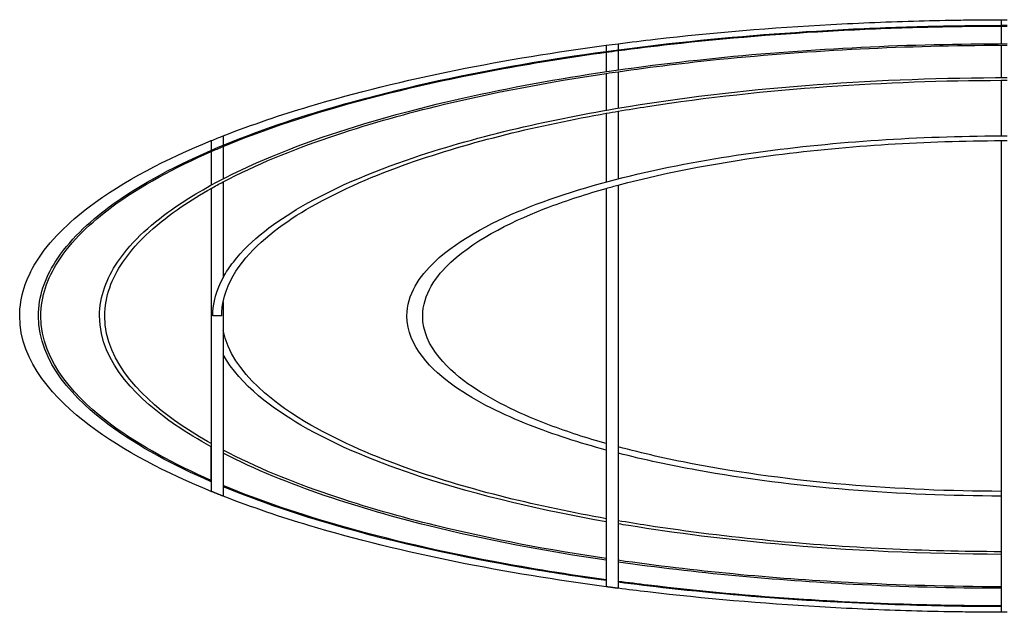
# Model space of a CAD drawing. Header units: millimetres. Extents: x 4869.14 to 4875.07, y 2221.36 to 2228.96.
# Tile 13 of 19: x 4873.07 to 4874.07, y 2225.78 to 2226.38. Entities that reach past the tile are written whole.
import ezdxf

# ---------------------------------------------------------------- set-up
doc = ezdxf.new("R2010")
doc.units = ezdxf.units.MM
doc.layers.add('MEDIDAS', color=7, linetype='Continuous', true_color=0x7d26cd)

# ---------------------------------------------------------------- blocks, each defined once
blk = doc.blocks.new('Sleet_2.00_lateral2')
at = {"layer": 'MEDIDAS', "color": 12, "lineweight": -3, "true_color": 0xc80000}
for points, knots in [([(4873.67954, 2226.35779), (4873.69211, 2226.35941), (4873.7046, 2226.36092), (4873.776, 2226.3691), (4873.83568, 2226.37401), (4873.92471, 2226.37886), (4873.95449, 2226.38006), (4873.99834, 2226.38124), (4874.01244, 2226.38153), (4874.0336, 2226.38183), (4874.04065, 2226.38191), (4874.05123, 2226.38199), (4874.05475, 2226.38201), (4874.06004, 2226.38203), (4874.06181, 2226.38204), (4874.06488, 2226.38205), (4874.0662, 2226.38205), (4874.06751, 2226.38206)], [180.438406, 180.438406, 180.438406, 180.438406, 184.236687, 184.236687, 202.32993, 202.32993, 211.39509, 211.39509, 215.691866, 215.691866, 217.84034, 217.84034, 218.914587, 218.914587, 219.451712, 219.451712, 219.85232, 219.85232, 219.85232, 219.85232]), ([(4874.06755, 2226.38206), (4874.06798, 2226.38206), (4874.06842, 2226.38206), (4874.06964, 2226.38206), (4874.07042, 2226.38206), (4874.07198, 2226.38206), (4874.07276, 2226.38206), (4874.07355, 2226.38206)], [219.8554736, 219.8554736, 219.8554736, 219.8554736, 219.9888369, 219.9888369, 220.2267867, 220.2267867, 220.4647365, 220.4647365, 220.4647365, 220.4647365]), ([(4874.06755, 2226.38196), (4874.06755, 2226.38191), (4874.06755, 2226.38183), (4874.06755, 2226.38153), (4874.06755, 2226.38124), (4874.06755, 2226.38006), (4874.06755, 2226.37886), (4874.06755, 2226.37696), (4874.06755, 2226.37667), (4874.06755, 2226.37636)], [662.503004, 662.503004, 662.503004, 662.503004, 664.651344, 664.651344, 668.948019, 668.948019, 678.013241, 678.013241, 679.583193, 679.583193, 679.583193, 679.583193]), ([(4873.26753, 2225.91429), (4873.22999, 2225.93052), (4873.19398, 2225.94956), (4873.16421, 2225.97163), (4873.13023, 2225.99681), (4873.09253, 2226.03482), (4873.09253, 2226.08206), (4873.09253, 2226.10182), (4873.09916, 2226.12013), (4873.10955, 2226.13665), (4873.12331, 2226.15852), (4873.14366, 2226.17727), (4873.16421, 2226.19249), (4873.22751, 2226.23941), (4873.31899, 2226.27268), (4873.39356, 2226.2942), (4873.44813, 2226.30994), (4873.50504, 2226.32272), (4873.61697, 2226.3433), (4873.67416, 2226.35149), (4873.78757, 2226.36417), (4873.84492, 2226.36879), (4873.93049, 2226.37335), (4873.95912, 2226.37449), (4874.0163, 2226.37599), (4874.04494, 2226.37637), (4874.07355, 2226.37637)], [82.154897, 82.154897, 82.154897, 82.154897, 94.088988, 94.088988, 94.088988, 108.39543, 108.39543, 108.39543, 114.270451, 114.270451, 114.270451, 122.178056, 122.178056, 122.178056, 147.552614, 147.552614, 147.552614, 164.653328, 164.653328, 181.831918, 181.831918, 199.032176, 199.032176, 207.648943, 207.648943, 216.266019, 216.266019, 216.266019, 216.266019]), ([(4873.67954, 2226.35078), (4873.69725, 2226.35312), (4873.71497, 2226.35527), (4873.78908, 2226.36354), (4873.84612, 2226.36812), (4873.93125, 2226.37264), (4873.95972, 2226.37377), (4874.01461, 2226.37521), (4874.04111, 2226.37558), (4874.06757, 2226.37563)], [176.125742, 176.125742, 176.125742, 176.125742, 181.479965, 181.479965, 198.588862, 198.588862, 207.159732, 207.159732, 215.131295, 215.131295, 215.131295, 215.131295]), ([(4874.06755, 2226.37563), (4874.06755, 2226.37246), (4874.06755, 2226.36806), (4874.06755, 2226.36093), (4874.06755, 2226.35941), (4874.06755, 2226.35779)], [680.801982, 680.801982, 680.801982, 680.801982, 696.106607, 696.106607, 699.904885, 699.904885, 699.904885, 699.904885]), ([(4873.26753, 2225.94953), (4873.25479, 2225.95651), (4873.24266, 2225.96387), (4873.23135, 2225.97164), (4873.19643, 2225.9956), (4873.15442, 2226.03377), (4873.15442, 2226.08207), (4873.15442, 2226.10203), (4873.16164, 2226.12035), (4873.17261, 2226.13666), (4873.18752, 2226.1588), (4873.20959, 2226.17756), (4873.23135, 2226.1925), (4873.30195, 2226.24095), (4873.40458, 2226.27382), (4873.48637, 2226.2942), (4873.58054, 2226.31766), (4873.68164, 2226.33334), (4873.82707, 2226.34815), (4873.87647, 2226.3518), (4873.97483, 2226.35661), (4874.0243, 2226.3578), (4874.07355, 2226.3578)], [82.536307, 82.536307, 82.536307, 82.536307, 86.984816, 86.984816, 86.984816, 101.725374, 101.725374, 101.725374, 107.65627, 107.65627, 107.65627, 115.861449, 115.861449, 115.861449, 143.629574, 143.629574, 143.629574, 173.013029, 173.013029, 187.931591, 187.931591, 202.856795, 202.856795, 202.856795, 202.856795]), ([(4873.67954, 2226.35779), (4873.67954, 2226.3577), (4873.67954, 2226.35651), (4873.67954, 2226.35346), (4873.67954, 2226.35258), (4873.67954, 2226.35159)], [569.644817, 569.644817, 569.644817, 569.644817, 583.963937, 583.963937, 588.621317, 588.621317, 588.621317, 588.621317]), ([(4873.27953, 2226.26443), (4873.30923, 2226.27606), (4873.33897, 2226.28595), (4873.36645, 2226.2942), (4873.46192, 2226.32284), (4873.5669, 2226.3428), (4873.66754, 2226.35622)], [139.569907, 139.569907, 139.569907, 139.569907, 148.928738, 148.928738, 148.928738, 179.232308, 179.232308, 179.232308, 179.232308]), ([(4873.27953, 2226.25365), (4873.31924, 2226.27018), (4873.36024, 2226.28362), (4873.3971, 2226.2942), (4873.45141, 2226.30978), (4873.50802, 2226.32244), (4873.59795, 2226.33891), (4873.63273, 2226.34441), (4873.66756, 2226.34917)], [134.839731, 134.839731, 134.839731, 134.839731, 147.380829, 147.380829, 147.380829, 164.392342, 164.392342, 174.918454, 174.918454, 174.918454, 174.918454]), ([(4873.66754, 2226.34917), (4873.66754, 2226.34719), (4873.66754, 2226.34478), (4873.66754, 2226.33852), (4873.66754, 2226.33438), (4873.66754, 2226.32944)], [585.161502, 585.161502, 585.161502, 585.161502, 593.785131, 593.785131, 604.120185, 604.120185, 604.120185, 604.120185]), ([(4873.67954, 2226.32944), (4873.71401, 2226.33438), (4873.74843, 2226.33852), (4873.87642, 2226.35143), (4873.97285, 2226.35604), (4874.06754, 2226.35622)], [162.047959, 162.047959, 162.047959, 162.047959, 172.383064, 172.383064, 201.120505, 201.120505, 201.120505, 201.120505]), ([(4873.67954, 2226.35078), (4873.67954, 2226.34872), (4873.67954, 2226.34619), (4873.67954, 2226.33986), (4873.67954, 2226.33589), (4873.67954, 2226.33118)], [589.833038, 589.833038, 589.833038, 589.833038, 598.882482, 598.882482, 608.774809, 608.774809, 608.774809, 608.774809]), ([(4873.27953, 2226.21782), (4873.34594, 2226.2528), (4873.42733, 2226.27768), (4873.4946, 2226.2942), (4873.55065, 2226.30797), (4873.60909, 2226.31899), (4873.66752, 2226.32768)], [120.498716, 120.498716, 120.498716, 120.498716, 143.334506, 143.334506, 143.334506, 160.846992, 160.846992, 160.846992, 160.846992]), ([(4873.66754, 2226.32768), (4873.66754, 2226.31899), (4873.66754, 2226.30796), (4873.66754, 2226.2942), (4873.66754, 2226.29298), (4873.66754, 2226.29172), (4873.66754, 2226.29041)], [605.319133, 605.319133, 605.319133, 605.319133, 622.83364, 622.83364, 622.83364, 624.513862, 624.513862, 624.513862, 624.513862]), ([(4873.67954, 2226.32944), (4873.67954, 2226.32039), (4873.67954, 2226.3088), (4873.67954, 2226.29419), (4873.67954, 2226.29363), (4873.67954, 2226.29306), (4873.67954, 2226.29247)], [609.970507, 609.970507, 609.970507, 609.970507, 628.265881, 628.265881, 628.265881, 629.034043, 629.034043, 629.034043, 629.034043]), ([(4873.27953, 2226.12086), (4873.28253, 2226.12638), (4873.28604, 2226.13165), (4873.28992, 2226.13665), (4873.30755, 2226.15943), (4873.33367, 2226.17818), (4873.35822, 2226.19249), (4873.39536, 2226.21414), (4873.43883, 2226.23145), (4873.47954, 2226.24482), (4873.54666, 2226.26687), (4873.62028, 2226.28286), (4873.68992, 2226.2942), (4873.75291, 2226.30445), (4873.81752, 2226.3117), (4873.94495, 2226.32112), (4874.00958, 2226.32341), (4874.07355, 2226.32341)], [93.398117, 93.398117, 93.398117, 93.398117, 95.324469, 95.324469, 95.324469, 104.262144, 104.262144, 104.262144, 117.524112, 117.524112, 117.524112, 139.178347, 139.178347, 139.178347, 158.416079, 158.416079, 177.70254, 177.70254, 177.70254, 177.70254]), ([(4873.67954, 2226.28937), (4873.6895, 2226.29108), (4873.69939, 2226.29268), (4873.70917, 2226.2942), (4873.7691, 2226.30346), (4873.83038, 2226.31005), (4873.94948, 2226.31848), (4874.00878, 2226.32057), (4874.06758, 2226.3207)], [136.117756, 136.117756, 136.117756, 136.117756, 139.185625, 139.185625, 139.185625, 157.45494, 157.45494, 175.163311, 175.163311, 175.163311, 175.163311]), ([(4874.06755, 2226.32071), (4874.06755, 2226.31284), (4874.06755, 2226.30403), (4874.06755, 2226.2942), (4874.06755, 2226.28596), (4874.06755, 2226.27606), (4874.06755, 2226.26443)], [721.015933, 721.015933, 721.015933, 721.015933, 731.414786, 731.414786, 731.414786, 740.77362, 740.77362, 740.77362, 740.77362]), ([(4873.27953, 2226.09654), (4873.28252, 2226.11128), (4873.28982, 2226.12473), (4873.29916, 2226.13665), (4873.31704, 2226.15948), (4873.34355, 2226.17824), (4873.36836, 2226.19249), (4873.39918, 2226.2102), (4873.43409, 2226.22485), (4873.46754, 2226.23665), (4873.53044, 2226.25885), (4873.60029, 2226.2753), (4873.66756, 2226.28728)], [89.76637, 89.76637, 89.76637, 89.76637, 94.378267, 94.378267, 94.378267, 103.386644, 103.386644, 103.386644, 114.273663, 114.273663, 114.273663, 134.890454, 134.890454, 134.890454, 134.890454]), ([(4873.26753, 2225.90449), (4873.22276, 2225.92278), (4873.17883, 2225.94506), (4873.14376, 2225.97163), (4873.11008, 2225.99715), (4873.07355, 2226.03512), (4873.07355, 2226.08206), (4873.07355, 2226.10177), (4873.08001, 2226.12007), (4873.09024, 2226.13665), (4873.10368, 2226.15844), (4873.12356, 2226.17718), (4873.14376, 2226.19249), (4873.17882, 2226.21905), (4873.22273, 2226.24133), (4873.26749, 2226.25961)], [82.153813, 82.153813, 82.153813, 82.153813, 96.293394, 96.293394, 96.293394, 110.482093, 110.482093, 110.482093, 116.341961, 116.341961, 116.341961, 124.168594, 124.168594, 124.168594, 138.304119, 138.304119, 138.304119, 138.304119]), ([(4873.66754, 2225.94631), (4873.64075, 2225.95352), (4873.61437, 2225.96191), (4873.58973, 2225.97163), (4873.56391, 2225.9818), (4873.53634, 2225.9949), (4873.4914, 2226.02679), (4873.46562, 2226.05129), (4873.46562, 2226.08206), (4873.46562, 2226.10387), (4873.47862, 2226.12243), (4873.49349, 2226.13665), (4873.51908, 2226.16112), (4873.55735, 2226.17972), (4873.58973, 2226.19249), (4873.66253, 2226.22119), (4873.75141, 2226.23878), (4873.90885, 2226.25958), (4873.99262, 2226.26444), (4874.07355, 2226.26444)], [41.027847, 41.027847, 41.027847, 41.027847, 49.236837, 49.236837, 49.236837, 58.327359, 58.327359, 67.207663, 67.207663, 67.207663, 73.712167, 73.712167, 73.712167, 84.98846, 84.98846, 84.98846, 109.130813, 109.130813, 134.237924, 134.237924, 134.237924, 134.237924]), ([(4873.67954, 2226.21459), (4873.73226, 2226.22869), (4873.78804, 2226.23851), (4873.91395, 2226.25481), (4873.99194, 2226.2594), (4874.0676, 2226.25963)], [90.882679, 90.882679, 90.882679, 90.882679, 106.779983, 106.779983, 130.150357, 130.150357, 130.150357, 130.150357]), ([(4874.06755, 2226.25963), (4874.06755, 2226.24134), (4874.06755, 2226.21906), (4874.06755, 2226.19249), (4874.06755, 2226.17719), (4874.06755, 2226.15844), (4874.06755, 2226.13665), (4874.06755, 2226.12007), (4874.06755, 2226.10177), (4874.06755, 2226.08206), (4874.06755, 2226.03512), (4874.06755, 2225.99716), (4874.06755, 2225.97163), (4874.06755, 2225.94506), (4874.06755, 2225.92278), (4874.06755, 2225.9045), (4874.06755, 2225.90286), (4874.06755, 2225.90126), (4874.06755, 2225.8997), (4874.06755, 2225.88806), (4874.06755, 2225.87817), (4874.06755, 2225.86993), (4874.06755, 2225.8601), (4874.06755, 2225.85129), (4874.06755, 2225.84342)], [301.106507, 301.106507, 301.106507, 301.106507, 315.245304, 315.245304, 315.245304, 323.071938, 323.071938, 323.071938, 328.931805, 328.931805, 328.931805, 343.120504, 343.120504, 343.120504, 357.260084, 357.260084, 357.260084, 358.521815, 358.521815, 358.521815, 367.880801, 367.880801, 367.880801, 378.276566, 378.276566, 378.276566, 378.276566]), ([(4873.26753, 2225.91558), (4873.23094, 2225.93152), (4873.19593, 2225.95014), (4873.16685, 2225.97163), (4873.13283, 2225.99677), (4873.09498, 2226.03478), (4873.09498, 2226.08206), (4873.09498, 2226.10183), (4873.10163, 2226.12014), (4873.11204, 2226.13665), (4873.12584, 2226.15853), (4873.14626, 2226.17728), (4873.16685, 2226.19249), (4873.19593, 2226.21398), (4873.23094, 2226.23261), (4873.26754, 2226.24854)], [82.157571, 82.157571, 82.157571, 82.157571, 93.805908, 93.805908, 93.805908, 108.12803, 108.12803, 108.12803, 114.005069, 114.005069, 114.005069, 121.923448, 121.923448, 121.923448, 133.572111, 133.572111, 133.572111, 133.572111]), ([(4873.26753, 2226.24854), (4873.26753, 2226.24748), (4873.26753, 2226.24633), (4873.26753, 2226.23851), (4873.26753, 2226.2287), (4873.26753, 2226.21459)], [381.192238, 381.192238, 381.192238, 381.192238, 384.144061, 384.144061, 400.041314, 400.041314, 400.041314, 400.041314]), ([(4873.27953, 2226.25365), (4873.27953, 2226.25224), (4873.27953, 2226.25069), (4873.27953, 2226.24272), (4873.27953, 2226.23367), (4873.27953, 2226.22096)], [392.157406, 392.157406, 392.157406, 392.157406, 396.193833, 396.193833, 411.025084, 411.025084, 411.025084, 411.025084]), ([(4873.26753, 2225.95284), (4873.25688, 2225.95882), (4873.24668, 2225.96508), (4873.23707, 2225.97163), (4873.20207, 2225.99549), (4873.15966, 2226.03367), (4873.15966, 2226.08207), (4873.15966, 2226.10204), (4873.16693, 2226.12037), (4873.17796, 2226.13666), (4873.19297, 2226.15883), (4873.2152, 2226.17758), (4873.23707, 2226.1925), (4873.24668, 2226.19905), (4873.25688, 2226.20531), (4873.26754, 2226.2113)], [82.605942, 82.605942, 82.605942, 82.605942, 86.379495, 86.379495, 86.379495, 101.160748, 101.160748, 101.160748, 107.096883, 107.096883, 107.096883, 115.329893, 115.329893, 115.329893, 119.104981, 119.104981, 119.104981, 119.104981]), ([(4873.26753, 2226.21129), (4873.26753, 2226.20568), (4873.26753, 2226.19943), (4873.26753, 2226.19249), (4873.26753, 2226.1799), (4873.26753, 2226.16133), (4873.26753, 2226.13665), (4873.26753, 2226.12262), (4873.26753, 2226.10403), (4873.26753, 2226.08206), (4873.26753, 2226.05071), (4873.26753, 2226.02598), (4873.26753, 2225.99454), (4873.26753, 2225.98162), (4873.26753, 2225.97163), (4873.26753, 2225.96465), (4873.26753, 2225.95841), (4873.26753, 2225.95284), (4873.26753, 2225.95284), (4873.26753, 2225.95284), (4873.26753, 2225.95284)], [139.727689, 139.727689, 139.727689, 139.727689, 145.772698, 145.772698, 145.772698, 157.354727, 157.354727, 157.354727, 163.914178, 163.914178, 163.914178, 172.934068, 172.934068, 182.268162, 182.268162, 182.268162, 188.347208, 188.347208, 188.347208, 188.348464, 188.348464, 188.348464, 188.348464]), ([(4873.27953, 2226.21781), (4873.27953, 2226.21053), (4873.27953, 2226.20214), (4873.27953, 2226.19249), (4873.27953, 2226.17972), (4873.27953, 2226.16112), (4873.27953, 2226.13665), (4873.27953, 2226.13187), (4873.27953, 2226.12659), (4873.27953, 2226.12086)], [412.220437, 412.220437, 412.220437, 412.220437, 420.336043, 420.336043, 420.336043, 431.612336, 431.612336, 431.612336, 433.801413, 433.801413, 433.801413, 433.801413]), ([(4873.66754, 2225.95284), (4873.64785, 2225.9584), (4873.62848, 2225.96464), (4873.61, 2225.97163), (4873.58355, 2225.98162), (4873.55523, 2225.99453), (4873.5091, 2226.02598), (4873.48162, 2226.05071), (4873.48162, 2226.08206), (4873.48162, 2226.10403), (4873.49517, 2226.12261), (4873.51028, 2226.13665), (4873.53686, 2226.16133), (4873.57666, 2226.17989), (4873.61, 2226.19249), (4873.62836, 2226.19943), (4873.64769, 2226.20567), (4873.66754, 2226.21129)], [41.051324, 41.051324, 41.051324, 41.051324, 47.13037, 47.13037, 47.13037, 56.464465, 56.464465, 65.484354, 65.484354, 65.484354, 72.043805, 72.043805, 72.043805, 83.625834, 83.625834, 83.625834, 89.670798, 89.670798, 89.670798, 89.670798]), ([(4873.66754, 2226.21129), (4873.66754, 2226.20531), (4873.66754, 2226.19904), (4873.66754, 2226.19249), (4873.66754, 2226.17758), (4873.66754, 2226.15882), (4873.66754, 2226.13665), (4873.66754, 2226.12037), (4873.66754, 2226.10204), (4873.66754, 2226.08206), (4873.66754, 2226.03367), (4873.66754, 2225.99549), (4873.66754, 2225.97163), (4873.66754, 2225.96508), (4873.66754, 2225.95882), (4873.66754, 2225.95284)], [243.606746, 243.606746, 243.606746, 243.606746, 247.380386, 247.380386, 247.380386, 255.613397, 255.613397, 255.613397, 261.549531, 261.549531, 261.549531, 276.330784, 276.330784, 276.330784, 280.103613, 280.103613, 280.103613, 280.103613]), ([(4873.67954, 2226.21459), (4873.67954, 2226.20762), (4873.67954, 2226.20026), (4873.67954, 2226.19249), (4873.67954, 2226.17755), (4873.67954, 2226.1588), (4873.67954, 2226.13665), (4873.67954, 2226.12035), (4873.67954, 2226.10202), (4873.67954, 2226.08206), (4873.67954, 2226.03377), (4873.67954, 2225.9956), (4873.67954, 2225.97163), (4873.67954, 2225.96387), (4873.67954, 2225.95651), (4873.67954, 2225.94953)], [245.871672, 245.871672, 245.871672, 245.871672, 250.320273, 250.320273, 250.320273, 258.525451, 258.525451, 258.525451, 264.456347, 264.456347, 264.456347, 279.196905, 279.196905, 279.196905, 283.644507, 283.644507, 283.644507, 283.644507]), ([(4873.27953, 2226.09654), (4873.27953, 2226.0919), (4873.27953, 2226.08706), (4873.27953, 2226.08206), (4873.27953, 2226.07706), (4873.27953, 2226.07222), (4873.27953, 2226.06756), (4873.27953, 2226.05881), (4873.27953, 2226.05069), (4873.27953, 2226.04325), (4873.27953, 2226.03029), (4873.27953, 2226.01943), (4873.27953, 2225.99491), (4873.27953, 2225.98181), (4873.27953, 2225.97163), (4873.27953, 2225.96191), (4873.27953, 2225.95353), (4873.27953, 2225.94632), (4873.27953, 2225.94632), (4873.27953, 2225.94631), (4873.27953, 2225.94631)], [168.149238, 168.149238, 168.149238, 168.149238, 169.640993, 169.640993, 169.640993, 171.085506, 171.085506, 171.085506, 173.795281, 173.795281, 173.795281, 178.521297, 178.521297, 187.611819, 187.611819, 187.611819, 195.820809, 195.820809, 195.820809, 195.822671, 195.822671, 195.822671, 195.822671]), ([(4873.66754, 2225.87685), (4873.60028, 2225.88882), (4873.53043, 2225.90528), (4873.46754, 2225.92747), (4873.43409, 2225.93927), (4873.39918, 2225.95392), (4873.36836, 2225.97163), (4873.33536, 2225.9906), (4873.28836, 2226.02383), (4873.27953, 2226.06756)], [40.875901, 40.875901, 40.875901, 40.875901, 61.490785, 61.490785, 61.490785, 72.377804, 72.377804, 72.377804, 86.74662, 86.74662, 86.74662, 86.74662]), ([(4873.66754, 2225.87371), (4873.60467, 2225.88474), (4873.53951, 2225.89961), (4873.47954, 2225.9193), (4873.43883, 2225.93268), (4873.39536, 2225.94998), (4873.35823, 2225.97163), (4873.33176, 2225.98706), (4873.29674, 2226.01158), (4873.27953, 2226.04324)], [40.832187, 40.832187, 40.832187, 40.832187, 60.179129, 60.179129, 60.179129, 73.441096, 73.441096, 73.441096, 84.921443, 84.921443, 84.921443, 84.921443]), ([(4873.26753, 2225.95278), (4873.26753, 2225.95168), (4873.26753, 2225.95059), (4873.26753, 2225.94954), (4873.26753, 2225.94284), (4873.26753, 2225.9372), (4873.26753, 2225.9325), (4873.26753, 2225.92545), (4873.26753, 2225.91986), (4873.26753, 2225.91558)], [188.367101, 188.367101, 188.367101, 188.367101, 189.579034, 189.579034, 189.579034, 197.271787, 197.271787, 197.271787, 208.77655, 208.77655, 208.77655, 208.77655]), ([(4874.06755, 2225.90449), (4873.96503, 2225.90481), (4873.85497, 2225.91319), (4873.75445, 2225.93249), (4873.72994, 2225.9372), (4873.70458, 2225.94284), (4873.67954, 2225.94953)], [0.615679, 0.615679, 0.615679, 0.615679, 32.126863, 32.126863, 32.126863, 39.819498, 39.819498, 39.819498, 39.819498]), ([(4873.66754, 2225.83644), (4873.60989, 2225.84501), (4873.55122, 2225.85602), (4873.4946, 2225.86993), (4873.42733, 2225.88645), (4873.34594, 2225.91133), (4873.27953, 2225.94631)], [40.747553, 40.747553, 40.747553, 40.747553, 58.374882, 58.374882, 58.374882, 81.210719, 81.210719, 81.210719, 81.210719]), ([(4873.27953, 2225.94318), (4873.27953, 2225.94317), (4873.27953, 2225.94317), (4873.27953, 2225.94317), (4873.27953, 2225.93634), (4873.27953, 2225.93065), (4873.27953, 2225.92596), (4873.27953, 2225.91956), (4873.27953, 2225.91444), (4873.27953, 2225.91047), (4873.27953, 2225.91004), (4873.27953, 2225.90962), (4873.27953, 2225.90922), (4873.27953, 2225.90287), (4873.27953, 2225.89987), (4873.27953, 2225.89969)], [197.043204, 197.043204, 197.043204, 197.043204, 197.044222, 197.044222, 197.044222, 205.221608, 205.221608, 205.221608, 216.229445, 216.229445, 216.229445, 217.427318, 217.427318, 217.427318, 236.234954, 236.234954, 236.234954, 236.234954]), ([(4873.66754, 2225.83468), (4873.60706, 2225.84362), (4873.54552, 2225.85519), (4873.48637, 2225.86993), (4873.42174, 2225.88603), (4873.3441, 2225.90994), (4873.27953, 2225.94317)], [40.754459, 40.754459, 40.754459, 40.754459, 59.216691, 59.216691, 59.216691, 81.158813, 81.158813, 81.158813, 81.158813]), ([(4873.66754, 2225.9463), (4873.66754, 2225.9159), (4873.66754, 2225.89314), (4873.66754, 2225.87685), (4873.66754, 2225.87578), (4873.66754, 2225.87473), (4873.66754, 2225.87371), (4873.66754, 2225.87241), (4873.66754, 2225.87115), (4873.66754, 2225.86993), (4873.66754, 2225.85602), (4873.66754, 2225.84502), (4873.66754, 2225.83644), (4873.66754, 2225.83585), (4873.66754, 2225.83526), (4873.66754, 2225.83469), (4873.66754, 2225.8258), (4873.66754, 2225.81931), (4873.66754, 2225.81495), (4873.66754, 2225.81495), (4873.66754, 2225.81495), (4873.66754, 2225.81495)], [281.502289, 281.502289, 281.502289, 281.502289, 301.347421, 301.347421, 301.347421, 302.655296, 302.655296, 302.655296, 304.335525, 304.335525, 304.335525, 321.962823, 321.962823, 321.962823, 323.182768, 323.182768, 323.182768, 342.075049, 342.075049, 342.075049, 342.078741, 342.078741, 342.078741, 342.078741]), ([(4874.06755, 2225.89969), (4873.96636, 2225.89999), (4873.85861, 2225.90794), (4873.7592, 2225.92595), (4873.73331, 2225.93064), (4873.70632, 2225.93633), (4873.67954, 2225.94317)], [0.613838, 0.613838, 0.613838, 0.613838, 31.627191, 31.627191, 31.627191, 39.804434, 39.804434, 39.804434, 39.804434]), ([(4873.67954, 2225.94317), (4873.67954, 2225.94317), (4873.67954, 2225.94317), (4873.67954, 2225.94317), (4873.67954, 2225.91311), (4873.67954, 2225.89068), (4873.67954, 2225.87475), (4873.67954, 2225.87369), (4873.67954, 2225.87266), (4873.67954, 2225.87165), (4873.67954, 2225.87107), (4873.67954, 2225.87049), (4873.67954, 2225.86993), (4873.67954, 2225.85519), (4873.67954, 2225.84362), (4873.67954, 2225.83469), (4873.67954, 2225.8341), (4873.67954, 2225.83352), (4873.67954, 2225.83295)], [285.022032, 285.022032, 285.022032, 285.022032, 285.022908, 285.022908, 285.022908, 304.871295, 304.871295, 304.871295, 306.196998, 306.196998, 306.196998, 306.965174, 306.965174, 306.965174, 325.427399, 325.427399, 325.427399, 326.649862, 326.649862, 326.649862, 326.649862]), ([(4873.26753, 2225.91432), (4873.26753, 2225.91431), (4873.26753, 2225.9143), (4873.26753, 2225.91429), (4873.26753, 2225.90774), (4873.26753, 2225.90468), (4873.26753, 2225.90449)], [209.944483, 209.944483, 209.944483, 209.944483, 209.974036, 209.974036, 209.974036, 228.782968, 228.782968, 228.782968, 228.782968]), ([(4873.66754, 2225.81495), (4873.62927, 2225.82019), (4873.59098, 2225.82632), (4873.55319, 2225.83344), (4873.50107, 2225.84325), (4873.44809, 2225.85529), (4873.3971, 2225.86992), (4873.36024, 2225.8805), (4873.31924, 2225.89394), (4873.27953, 2225.91047)], [40.735632, 40.735632, 40.735632, 40.735632, 52.307062, 52.307062, 52.307062, 68.348527, 68.348527, 68.348527, 80.889484, 80.889484, 80.889484, 80.889484]), ([(4873.66754, 2225.81414), (4873.63942, 2225.81798), (4873.61135, 2225.82229), (4873.5835, 2225.8271), (4873.52021, 2225.83805), (4873.45531, 2225.85211), (4873.39356, 2225.86992), (4873.35778, 2225.88025), (4873.31811, 2225.89327), (4873.27953, 2225.90922)], [40.726276, 40.726276, 40.726276, 40.726276, 49.224147, 49.224147, 49.224147, 68.71443, 68.71443, 68.71443, 80.888349, 80.888349, 80.888349, 80.888349]), ([(4873.66754, 2225.8079), (4873.56706, 2225.8213), (4873.46202, 2225.84125), (4873.36645, 2225.86992), (4873.33897, 2225.87817), (4873.30922, 2225.88806), (4873.27953, 2225.89969)], [41.209006, 41.209006, 41.209006, 41.209006, 71.53325, 71.53325, 71.53325, 80.892082, 80.892082, 80.892082, 80.892082]), ([(4874.06755, 2225.84342), (4873.98985, 2225.8436), (4873.91092, 2225.8472), (4873.83363, 2225.85453), (4873.79213, 2225.85847), (4873.75038, 2225.86356), (4873.70917, 2225.86993), (4873.69939, 2225.87144), (4873.6895, 2225.87305), (4873.67954, 2225.87475)], [0.603449, 0.603449, 0.603449, 0.603449, 24.03455, 24.03455, 24.03455, 36.578823, 36.578823, 36.578823, 39.64679, 39.64679, 39.64679, 39.64679]), ([(4874.06755, 2225.84072), (4873.99141, 2225.8409), (4873.91414, 2225.84431), (4873.83838, 2225.85126), (4873.7889, 2225.8558), (4873.73897, 2225.86194), (4873.68992, 2225.86993), (4873.68647, 2225.87049), (4873.68301, 2225.87106), (4873.67954, 2225.87165)], [0.603209, 0.603209, 0.603209, 0.603209, 23.555872, 23.555872, 23.555872, 38.524894, 38.524894, 38.524894, 39.598175, 39.598175, 39.598175, 39.598175]), ([(4874.06755, 2225.84075), (4874.06755, 2225.84074), (4874.06755, 2225.84073), (4874.06755, 2225.84072), (4874.06755, 2225.82694), (4874.06755, 2225.81617), (4874.06755, 2225.8079), (4874.06755, 2225.8079), (4874.06755, 2225.8079), (4874.06755, 2225.8079)], [379.473032, 379.473032, 379.473032, 379.473032, 379.484093, 379.484093, 379.484093, 398.204783, 398.204783, 398.204783, 398.205904, 398.205904, 398.205904, 398.205904]), ([(4874.06755, 2225.8079), (4874.01602, 2225.808), (4873.96425, 2225.80941), (4873.91281, 2225.81217), (4873.83532, 2225.81632), (4873.75651, 2225.82365), (4873.67954, 2225.83468)], [0.60103, 0.60103, 0.60103, 0.60103, 16.082687, 16.082687, 16.082687, 39.527634, 39.527634, 39.527634, 39.527634]), ([(4873.67954, 2225.83295), (4873.67954, 2225.82412), (4873.67954, 2225.81768), (4873.67954, 2225.81334), (4873.67954, 2225.81334), (4873.67954, 2225.81334), (4873.67954, 2225.81334)], [326.650053, 326.650053, 326.650053, 326.650053, 345.548662, 345.548662, 345.548662, 345.552791, 345.552791, 345.552791, 345.552791]), ([(4874.06755, 2225.80633), (4874.0176, 2225.80643), (4873.96743, 2225.80775), (4873.91756, 2225.81032), (4873.83842, 2225.81441), (4873.75801, 2225.82177), (4873.67954, 2225.83294)], [0.600952, 0.600952, 0.600952, 0.600952, 15.606687, 15.606687, 15.606687, 39.531868, 39.531868, 39.531868, 39.531868]), ([(4873.66754, 2225.81416), (4873.66754, 2225.81416), (4873.66754, 2225.81415), (4873.66754, 2225.81415), (4873.66754, 2225.81342), (4873.66754, 2225.81276), (4873.66754, 2225.81217), (4873.66754, 2225.80941), (4873.66754, 2225.808), (4873.66754, 2225.8079)], [343.257804, 343.257804, 343.257804, 343.257804, 343.279757, 343.279757, 343.279757, 346.627785, 346.627785, 346.627785, 362.109356, 362.109356, 362.109356, 362.109356]), ([(4874.06755, 2225.7885), (4874.04236, 2225.78854), (4874.01716, 2225.78888), (4873.99199, 2225.78951), (4873.95052, 2225.79055), (4873.90894, 2225.7924), (4873.86754, 2225.79507), (4873.81496, 2225.79847), (4873.76211, 2225.80324), (4873.69972, 2225.81074), (4873.68963, 2225.81201), (4873.67954, 2225.81334)], [0.600199, 0.600199, 0.600199, 0.600199, 8.156419, 8.156419, 8.156419, 20.615082, 20.615082, 20.615082, 36.473175, 36.473175, 39.525902, 39.525902, 39.525902, 39.525902]), ([(4873.67954, 2225.81257), (4873.67954, 2225.81256), (4873.67954, 2225.81255), (4873.67954, 2225.81254), (4873.67954, 2225.81172), (4873.67954, 2225.81098), (4873.67954, 2225.81033), (4873.67954, 2225.80775), (4873.67954, 2225.80643), (4873.67954, 2225.80633)], [346.707402, 346.707402, 346.707402, 346.707402, 346.752445, 346.752445, 346.752445, 350.575251, 350.575251, 350.575251, 365.580893, 365.580893, 365.580893, 365.580893]), ([(4874.06755, 2225.78776), (4874.04395, 2225.7878), (4874.02033, 2225.7881), (4873.99674, 2225.78866), (4873.95768, 2225.78958), (4873.91854, 2225.79121), (4873.87954, 2225.79357), (4873.83005, 2225.79656), (4873.78034, 2225.80077), (4873.71391, 2225.80819), (4873.69672, 2225.81028), (4873.67954, 2225.81254)], [0.600173, 0.600173, 0.600173, 0.600173, 7.681169, 7.681169, 7.681169, 19.412492, 19.412492, 19.412492, 34.326616, 34.326616, 39.517614, 39.517614, 39.517614, 39.517614]), ([(4874.06755, 2225.78207), (4874.06449, 2225.78207), (4874.06144, 2225.78208), (4874.05839, 2225.7821), (4874.05475, 2225.78211), (4874.0511, 2225.78214), (4874.04382, 2225.78219), (4874.04018, 2225.78223), (4874.02925, 2225.78235), (4874.02196, 2225.78245), (4874.00011, 2225.78284), (4873.98554, 2225.78319), (4873.94186, 2225.78454), (4873.91272, 2225.78583), (4873.82559, 2225.79089), (4873.7672, 2225.79588), (4873.69954, 2225.80381), (4873.68957, 2225.80504), (4873.67954, 2225.80633)], [0.6, 0.6, 0.6, 0.6, 1.515575, 1.515575, 1.515575, 2.624714, 2.624714, 3.733856, 3.733856, 5.952139, 5.952139, 10.388699, 10.388699, 19.258048, 19.258048, 36.961098, 36.961098, 39.999466, 39.999466, 39.999466, 39.999466]), ([(4874.06755, 2225.80633), (4874.06755, 2225.80633), (4874.06755, 2225.80633), (4874.06755, 2225.80633), (4874.06755, 2225.80504), (4874.06755, 2225.80382), (4874.06755, 2225.79651), (4874.06755, 2225.79183), (4874.06755, 2225.7885)], [399.411166, 399.411166, 399.411166, 399.411166, 399.414314, 399.414314, 399.414314, 402.452719, 402.452719, 418.519552, 418.519552, 418.519552, 418.519552]), ([(4874.06755, 2225.7885), (4874.06755, 2225.7885), (4874.06755, 2225.7885), (4874.06755, 2225.7885), (4874.06755, 2225.78825), (4874.06755, 2225.788), (4874.06755, 2225.78777)], [418.519552, 418.519552, 418.519552, 418.519552, 418.520196, 418.520196, 418.520196, 419.730155, 419.730155, 419.730155, 419.730155]), ([(4874.06755, 2225.78777), (4874.06755, 2225.78777), (4874.06755, 2225.78776), (4874.06755, 2225.78776), (4874.06755, 2225.78768), (4874.06755, 2225.7876), (4874.06755, 2225.78583), (4874.06755, 2225.78454), (4874.06755, 2225.78319), (4874.06755, 2225.78284), (4874.06755, 2225.78245), (4874.06755, 2225.78235), (4874.06755, 2225.78223), (4874.06755, 2225.78219), (4874.06755, 2225.78216)], [419.730155, 419.730155, 419.730155, 419.730155, 419.739424, 419.739424, 419.739424, 420.155642, 420.155642, 429.024928, 429.024928, 433.461601, 433.461601, 435.680032, 435.680032, 436.789259, 436.789259, 436.789259, 436.789259])]:
    blk.add_open_spline(points, degree=3, knots=knots, dxfattribs=at)
for points, degree in [([(4874.06755, 2226.37563), (4874.06955, 2226.37563), (4874.07155, 2226.37563), (4874.07355, 2226.37563)], 3), ([(4873.66754, 2226.35622), (4873.67155, 2226.35676), (4873.67555, 2226.35728), (4873.67954, 2226.35779)], 3), ([(4873.66754, 2226.35622), (4873.66754, 2226.3561), (4873.66754, 2226.35406), (4873.66754, 2226.34998)], 3), ([(4873.66754, 2226.34917), (4873.67154, 2226.34972), (4873.67554, 2226.35026), (4873.67954, 2226.35078)], 3), ([(4874.06755, 2226.35622), (4874.06955, 2226.35623), (4874.07155, 2226.35623), (4874.07355, 2226.35623)], 3), ([(4874.06755, 2226.35622), (4874.06755, 2226.34794), (4874.06755, 2226.33717), (4874.06755, 2226.32341)], 3), ([(4873.66754, 2226.32768), (4873.67154, 2226.32828), (4873.67554, 2226.32886), (4873.67954, 2226.32944)], 3), ([(4874.06755, 2226.32071), (4874.06955, 2226.32071), (4874.07155, 2226.32071), (4874.07355, 2226.32071)], 3), ([(4873.66754, 2226.28728), (4873.67155, 2226.28799), (4873.67555, 2226.28869), (4873.67954, 2226.28937)], 3), ([(4873.67954, 2226.28937), (4873.67954, 2226.27345), (4873.67954, 2226.25102), (4873.67954, 2226.22096)], 3), ([(4873.66754, 2226.28728), (4873.66754, 2226.27099), (4873.66754, 2226.24821), (4873.66754, 2226.21781)], 3), ([(4873.26753, 2226.25963), (4873.27153, 2226.26126), (4873.27553, 2226.26286), (4873.27953, 2226.26443)], 3), ([(4873.26753, 2226.25963), (4873.26753, 2226.25944), (4873.26753, 2226.25631), (4873.26753, 2226.24983)], 3), ([(4873.27953, 2226.26443), (4873.27953, 2226.26425), (4873.27953, 2226.2612), (4873.27953, 2226.2549)], 3), ([(4874.06758, 2226.25963), (4874.06957, 2226.25964), (4874.07156, 2226.25964), (4874.07355, 2226.25964)], 3), ([(4873.26753, 2226.24854), (4873.27151, 2226.25028), (4873.27551, 2226.25198), (4873.27953, 2226.25365)], 3), ([(4873.26753, 2226.21129), (4873.27147, 2226.2135), (4873.27547, 2226.21568), (4873.27953, 2226.21781)], 3), ([(4873.66754, 2226.21781), (4873.66754, 2226.21781), (4873.66754, 2226.21781)], 2), ([(4873.66754, 2226.21129), (4873.67152, 2226.21242), (4873.67552, 2226.21352), (4873.67954, 2226.21459)], 3), ([(4873.26907, 2226.08206), (4873.26907, 2226.09601), (4873.27309, 2226.109), (4873.27953, 2226.12086)], 3), ([(4873.27807, 2226.08206), (4873.27807, 2226.08701), (4873.27858, 2226.09184), (4873.27953, 2226.09654)], 3), ([(4873.26753, 2225.95284), (4873.26753, 2225.95282), (4873.26753, 2225.9528), (4873.26753, 2225.95278)], 3), ([(4873.26753, 2225.91558), (4873.26753, 2225.93256), (4873.26753, 2225.94954)], 2), ([(4873.66754, 2225.95284), (4873.66754, 2225.95062), (4873.66754, 2225.94845), (4873.66754, 2225.94631)], 3), ([(4873.67954, 2225.94953), (4873.67954, 2225.94738), (4873.67954, 2225.94525), (4873.67954, 2225.94317)], 3), ([(4873.27953, 2225.94631), (4873.27953, 2225.94524), (4873.27953, 2225.9442), (4873.27953, 2225.94318)], 3), ([(4873.26753, 2225.91558), (4873.26753, 2225.91514), (4873.26753, 2225.91471), (4873.26753, 2225.91429)], 3), ([(4874.06755, 2225.84342), (4874.06755, 2225.84251), (4874.06755, 2225.84161), (4874.06755, 2225.84072)], 3), ([(4873.66754, 2225.81495), (4873.66754, 2225.81468), (4873.66754, 2225.81442), (4873.66754, 2225.81416)], 3), ([(4873.67954, 2225.81334), (4873.67954, 2225.81306), (4873.67954, 2225.8128), (4873.67954, 2225.81254)], 3), ([(4874.06755, 2225.8079), (4874.06755, 2225.80737), (4874.06755, 2225.80685), (4874.06755, 2225.80633)], 3), ([(4874.06755, 2225.78207), (4874.06755, 2225.78212), (4874.06755, 2225.78217)], 2)]:
    blk.add_open_spline(points, degree=degree, dxfattribs=at)
for points, weights in [([(4873.27807, 2226.08206), (4873.27352, 2226.08206), (4873.26907, 2226.08206)], [1, 0.999971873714, 1]), ([(4873.27953, 2225.89968), (4873.27345, 2225.90207), (4873.26753, 2225.90448)], [0.857280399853, 0.857847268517, 0.858500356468]), ([(4873.67954, 2225.80632), (4873.67352, 2225.8071), (4873.66754, 2225.80789)], [0.885194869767, 0.884080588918, 0.883005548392]), ([(4874.07355, 2225.78206), (4874.07055, 2225.78206), (4874.06755, 2225.78206)], [1, 0.99875889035, 0.99752829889])]:
    blk.add_rational_spline(points, weights, degree=2, dxfattribs=at)

msp = doc.modelspace()

# ---------------------------------------------------------------- block references
msp.add_blockref('Sleet_2.00_lateral2', (0, 0))

doc.saveas('drawing.dxf')
